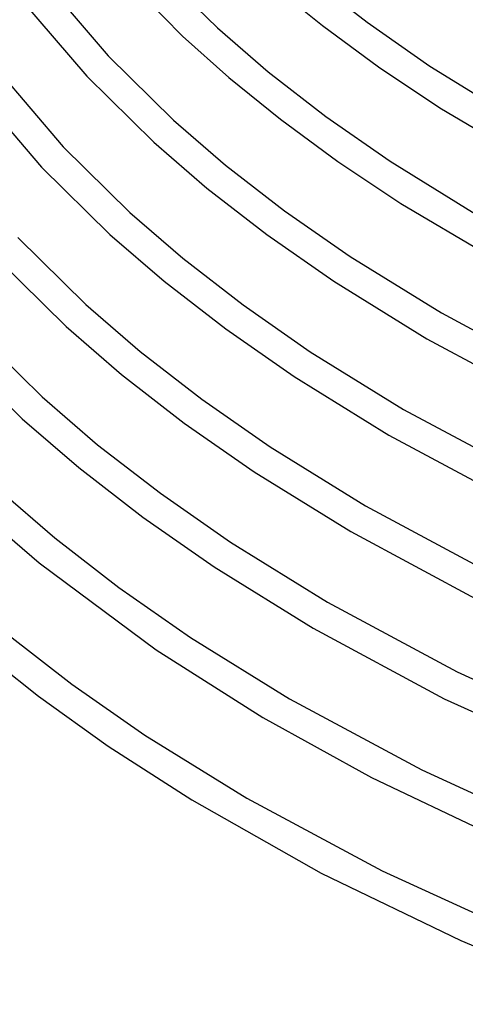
# Model space of a CAD drawing. Header units: millimetres. Extents: x -374 to 374, y -188 to 321.
# Tile 4 of 112: x -290 to -229, y -136 to -3. Entities that reach past the tile are written whole.
import ezdxf

# ---------------------------------------------------------------- set-up
doc = ezdxf.new("R2010")
doc.units = ezdxf.units.MM
doc.layers.add('THICK', color=7, linetype='Continuous')

msp = doc.modelspace()

# ---------------------------------------------------------------- linework, layer by layer
at = {"layer": 'THICK'}
for p, q in [((-276.57, 3.64), (-267.52, -5.6)), ((-271.42, 3.97), (-262.8, -4.51)), ((-286.1, 1.73), (-277.53, -8.29)), ((-255.45, 1.35), (-248.62, -4.18)), ((-250.17, 2.15), (-242.57, -3.74)), ((-289.24, -0.74), (-280.44, -11.03)), ((-242.57, -3.74), (-234.09, -9.65)), ((-262.8, -4.51), (-255.93, -10.43)), ((-248.62, -4.18), (-241.06, -9.74)), ((-267.52, -5.6), (-261.27, -11.19)), ((-277.53, -8.29), (-268.72, -16.96)), ((-292.4, -10.31), (-283.64, -20.54)), ((-255.93, -10.43), (-248.15, -16.46)), ((-241.06, -9.74), (-232.74, -15.3)), ((-234.09, -9.65), (-222.29, -16.94)), ((-280.44, -11.03), (-271.4, -19.93)), ((-261.27, -11.19), (-254.29, -16.84)), ((-295.55, -12.77), (-286.55, -23.29)), ((-232.74, -15.3), (-219.42, -23.18)), ((-268.72, -16.96), (-261.69, -23.02)), ((-254.29, -16.84), (-246.55, -22.53)), ((-248.15, -16.46), (-239.48, -22.51)), ((-271.4, -19.93), (-264.21, -26.12)), ((-283.64, -20.54), (-274.64, -29.41)), ((-246.55, -22.53), (-238.04, -28.21)), ((-239.48, -22.51), (-227.41, -29.97)), ((-286.55, -23.29), (-277.32, -32.38)), ((-261.69, -23.02), (-253.74, -29.18)), ((-264.21, -26.12), (-256.1, -32.41)), ((-253.74, -29.18), (-244.87, -35.36)), ((-238.04, -28.21), (-224.42, -36.27)), ((-274.64, -29.41), (-267.45, -35.6)), ((-289.76, -32.8), (-280.55, -41.86)), ((-277.32, -32.38), (-269.97, -38.71)), ((-256.1, -32.41), (-247.07, -38.71)), ((-292.66, -35.55), (-283.23, -44.83)), ((-267.45, -35.6), (-259.33, -41.9)), ((-244.87, -35.36), (-232.54, -42.99)), ((-269.97, -38.71), (-261.68, -45.13)), ((-247.07, -38.71), (-234.52, -46.46)), ((-280.55, -41.86), (-273.21, -48.18)), ((-259.33, -41.9), (-250.26, -48.22)), ((-232.54, -42.99), (-216.13, -51.8)), ((-295.87, -45.06), (-286.47, -54.31)), ((-283.23, -44.83), (-275.73, -51.29)), ((-261.68, -45.13), (-252.45, -51.56)), ((-234.52, -46.46), (-217.87, -55.4)), ((-298.77, -47.81), (-289.15, -57.28)), ((-273.21, -48.18), (-264.91, -54.62)), ((-250.26, -48.22), (-237.66, -56.01)), ((-275.73, -51.29), (-267.27, -57.85)), ((-252.45, -51.56), (-239.64, -59.49)), ((-286.47, -54.31), (-278.98, -60.77)), ((-264.91, -54.62), (-255.66, -61.07)), ((-237.66, -56.01), (-220.89, -65.02)), ((-289.15, -57.28), (-281.49, -63.87)), ((-267.27, -57.85), (-257.84, -64.42)), ((-239.64, -59.49), (-222.63, -68.62)), ((-278.98, -60.77), (-270.5, -67.33)), ((-255.66, -61.07), (-242.79, -69.03)), ((-281.49, -63.87), (-272.85, -70.57)), ((-257.84, -64.42), (-244.76, -72.51)), ((-292.39, -66.76), (-284.74, -73.35)), ((-270.5, -67.33), (-261.05, -73.93)), ((-242.79, -69.03), (-225.66, -78.23)), ((-295.27, -69.54), (-286.88, -76.72)), ((-272.85, -70.57), (-263.23, -77.28)), ((-244.76, -72.51), (-227.39, -81.84)), ((-284.74, -73.35), (-276.09, -80.05)), ((-261.05, -73.93), (-247.92, -82.05)), ((-286.88, -76.72), (-271.06, -88.48)), ((-263.23, -77.28), (-249.88, -85.53)), ((-276.09, -80.05), (-266.45, -86.78)), ((-247.92, -82.05), (-230.43, -91.45)), ((-291.32, -86.22), (-282.47, -93.08)), ((-249.88, -85.53), (-232.15, -95.06)), ((-266.45, -86.78), (-253.05, -95.07)), ((-295.45, -88), (-286.97, -94.72)), ((-271.06, -88.48), (-256.68, -97.59)), ((-230.43, -91.45), (-211.22, -100.24)), ((-282.47, -93.08), (-272.59, -99.97)), ((-286.97, -94.72), (-277.55, -101.45)), ((-253.05, -95.07), (-235.2, -104.66)), ((-232.15, -95.06), (-212.7, -103.96)), ((-256.68, -97.59), (-242, -105.7)), ((-272.59, -99.97), (-258.83, -108.47)), ((-277.55, -101.45), (-266.24, -108.72)), ((-235.2, -104.66), (-215.6, -113.64)), ((-242, -105.7), (-221.09, -115.62)), ((-266.24, -108.72), (-248.77, -118.6)), ((-258.83, -108.47), (-240.56, -118.29)), ((-240.56, -118.29), (-220.47, -127.48)), ((-248.77, -118.6), (-229.93, -127.72)), ((-229.93, -127.72), (-209.2, -136.32))]:
    msp.add_line(p, q, dxfattribs=at)

doc.saveas('drawing.dxf')
